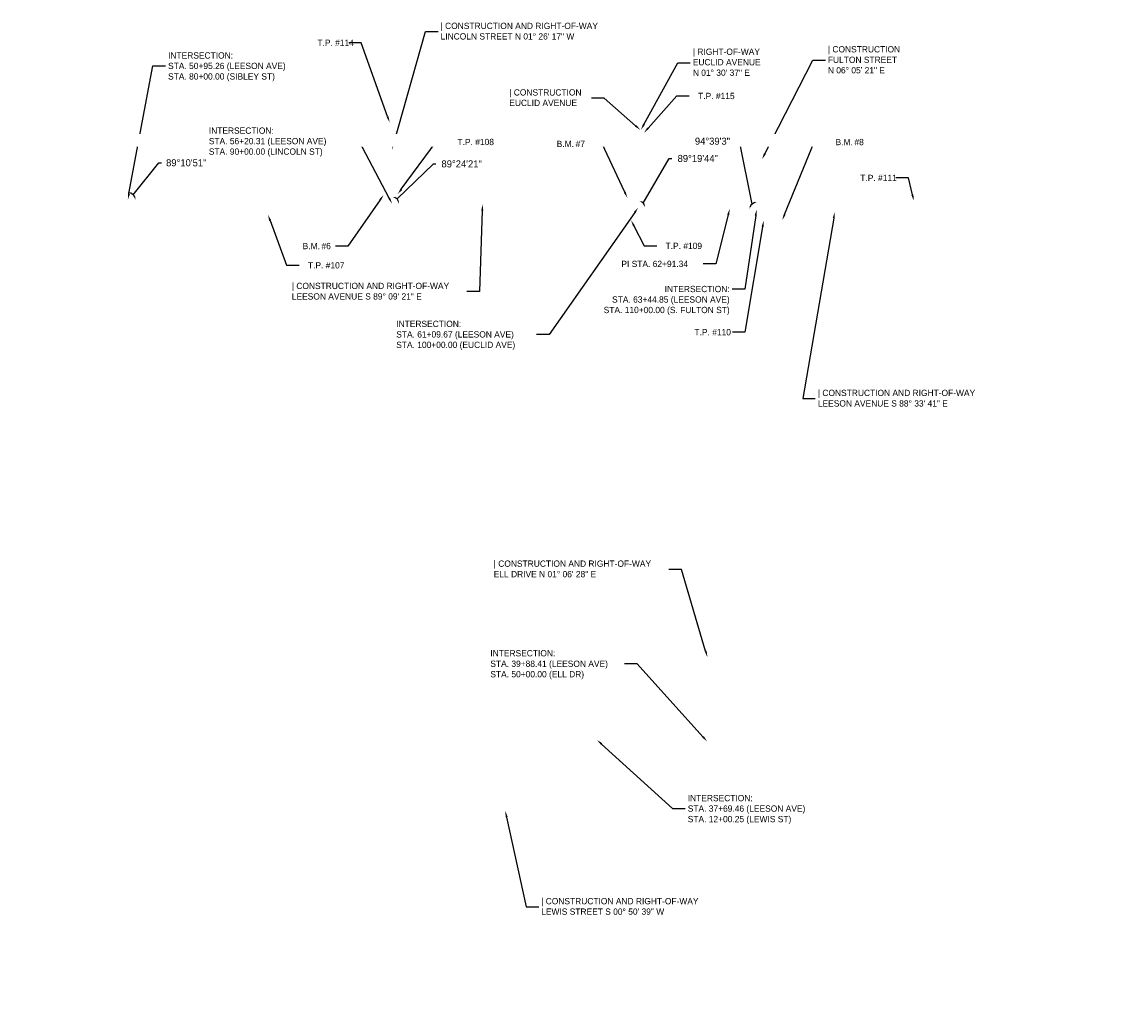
# Model space of a CAD drawing. Header units: feet. Extents: x 1382438 to 1412364, y 442341 to 444307.
# Tile 3 of 3: x 1388788 to 1390958, y 442341 to 444307. Entities that reach past the tile are written whole.
import ezdxf
from ezdxf import colors
from ezdxf.entities.mleader import LeaderData, LeaderLine
from ezdxf.math import Vec2, Vec3

# ---------------------------------------------------------------- set-up
doc = ezdxf.new("R2010")
doc.units = ezdxf.units.FT
doc.header["$MEASUREMENT"] = 0
doc.layers.add('SHEET_TXT', color=7, linetype='Continuous')
doc.styles.add('Slanted-Normal', font='font31.shx', dxfattribs={"height": 0.14})
doc.styles.get("Standard").update_dxf_attribs({"font": 'ARIAL_0.TTF'})
doc.dimstyles.get("Standard").update_dxf_attribs({"dimtxt": 0.18, "dimasz": 0.18, "dimexe": 0.18, "dimexo": 0.0625, "dimgap": 0.09, "dimtad": 0, "dimtih": 1, "dimtoh": 1, "dimdec": 4, "dimzin": 0, "dimdsep": 46, "dimtxsty": 'Standard', "dimcen": 0.09, "dimadec": 0, "dimazin": 0, "dimtfac": 1, "dimtdec": 4, "dimtofl": 0, "dimtmove": 0, "dimatfit": 3, "dimfxl": 1, "dimtolj": 1, "dimtzin": 0, "dimarcsym": 0})

# ---------------------------------------------------------------- blocks, each defined once
blk = doc.blocks.new('*D9')
at = {"layer": 'Defpoints', "color": 0, "transparency": 16777216}
for p in [(1387898.4, 444304.9), (1387541, 443974.5), (1387891.9, 443969.4), (1387906.5, 443977.5), (1390194.6, 443935.5)]:
    blk.add_point(p, dxfattribs=at)
at = {"layer": 'SHEET_TXT', "color": 0, "lineweight": -2, "transparency": 16777216}
for p, q in [((1387903.9, 443981), (1387926.6, 444099.2)), ((1387926.6, 444099.2), (1387931.6, 444099.2))]:
    blk.add_line(p, q, dxfattribs=at)
blk.add_arc((1387891.9, 443969.4), 16.7, 16.3747, 71.6734, dxfattribs=at)
at = {"layer": 'SHEET_TXT', "color": 0, "transparency": 16777216}
for points in [[(1387897, 443984.4), (1387897.3, 443986), (1387892.2, 443986.1)], [(1387908.7, 443974.2), (1387907.1, 443974), (1387908.6, 443969.1)]]:
    blk.add_solid(points, dxfattribs=at)
at = {"layer": 'SHEET_TXT', "color": 0, "transparency": 16777216, "insert": (1387983.7, 444099.2), "char_height": 14, "attachment_point": 5, "style": 'Slanted-Normal'}
blk.add_mtext('\\A1;89°44\'10"', dxfattribs=at)
blk = doc.blocks.new('*D10')
at = {"layer": 'Defpoints', "color": 0, "transparency": 16777216}
for p in [(1387541, 443974.5), (1387673, 443972.6), (1387657.6, 443964), (1390194.6, 443935.5), (1387670, 443772.4)]:
    blk.add_point(p, dxfattribs=at)
at = {"layer": 'SHEET_TXT', "color": 0, "lineweight": -2, "transparency": 16777216}
for p, q in [((1387660.3, 443960.3), (1387712.1, 443841.8)), ((1387712.1, 443841.8), (1387717.1, 443841.8))]:
    blk.add_line(p, q, dxfattribs=at)
blk.add_arc((1387673, 443972.6), 17.6, 195.4583, 252.8535, dxfattribs=at)
at = {"layer": 'SHEET_TXT', "color": 0, "transparency": 16777216}
for points in [[(1387655.1, 443967.8), (1387656.8, 443968), (1387655.3, 443972.9)], [(1387667.9, 443956.6), (1387667.6, 443954.9), (1387672.7, 443955)]]:
    blk.add_solid(points, dxfattribs=at)
at = {"layer": 'SHEET_TXT', "color": 0, "transparency": 16777216, "insert": (1387761.1, 443841.8), "char_height": 14, "attachment_point": 5, "style": 'Slanted-Normal'}
blk.add_mtext('\\A1;90°0\'0"', dxfattribs=at)
blk = doc.blocks.new('*D12')
at = {"layer": 'Defpoints', "color": 0, "transparency": 16777216}
for p in [(1389005.1, 444177.2), (1387541, 443974.5), (1389006.3, 443965.6), (1388998.6, 443953.1), (1390194.6, 443935.5)]:
    blk.add_point(p, dxfattribs=at)
at = {"layer": 'SHEET_TXT', "color": 0, "lineweight": -2, "transparency": 16777216}
for p, q in [((1389009.2, 443963.2), (1389060.5, 444026.6)), ((1389060.5, 444026.6), (1389065.5, 444026.6))]:
    blk.add_line(p, q, dxfattribs=at)
blk.add_arc((1388998.6, 443953.1), 14.7, 18.7931, 68.6996, dxfattribs=at)
at = {"layer": 'SHEET_TXT', "color": 0, "transparency": 16777216}
for points in [[(1389003.8, 443965.9), (1389004.1, 443967.5), (1388999, 443967.7)], [(1389013.3, 443957.9), (1389011.7, 443957.7), (1389013.3, 443952.9)]]:
    blk.add_solid(points, dxfattribs=at)
at = {"layer": 'SHEET_TXT', "color": 0, "transparency": 16777216, "insert": (1389114.7, 444026.6), "char_height": 14, "attachment_point": 5, "style": 'Slanted-Normal'}
blk.add_mtext('\\A1;89°10\'51"', dxfattribs=at)
blk = doc.blocks.new('*D13')
at = {"layer": 'Defpoints', "color": 0, "transparency": 16777216}
for p in [(1389529, 444160.9), (1387541, 443974.5), (1389523.6, 443945.3), (1389530.7, 443957), (1390194.6, 443935.5)]:
    blk.add_point(p, dxfattribs=at)
at = {"layer": 'SHEET_TXT', "color": 0, "lineweight": -2, "transparency": 16777216}
for p, q in [((1389533.5, 443954.8), (1389605.7, 444024.4)), ((1389605.7, 444024.4), (1389610.7, 444024.4))]:
    blk.add_line(p, q, dxfattribs=at)
blk.add_arc((1389523.6, 443945.3), 13.7, 20.202, 67.5158, dxfattribs=at)
at = {"layer": 'SHEET_TXT', "color": 0, "transparency": 16777216}
for points in [[(1389528.7, 443957.2), (1389529, 443958.8), (1389524, 443959)], [(1389537.3, 443950.2), (1389535.6, 443949.9), (1389537.3, 443945.1)]]:
    blk.add_solid(points, dxfattribs=at)
at = {"layer": 'SHEET_TXT', "color": 0, "transparency": 16777216, "insert": (1389661.9, 444024.4), "char_height": 14, "attachment_point": 5, "style": 'Slanted-Normal'}
blk.add_mtext('\\A1;89°24\'21"', dxfattribs=at)
blk = doc.blocks.new('*D14')
at = {"layer": 'Defpoints', "color": 0, "transparency": 16777216}
for p in [(1390020.8, 444200.2), (1387541, 443974.5), (1390020.3, 443948.6), (1390013.9, 443938.1), (1390194.6, 443935.5)]:
    blk.add_point(p, dxfattribs=at)
at = {"layer": 'SHEET_TXT', "color": 0, "lineweight": -2, "transparency": 16777216}
for p, q in [((1390022.7, 443946.6), (1390074.4, 444035.2)), ((1390074.4, 444035.2), (1390079.4, 444035.2))]:
    blk.add_line(p, q, dxfattribs=at)
blk.add_arc((1390013.9, 443938.1), 12.3, 22.6874, 64.9535, dxfattribs=at)
at = {"layer": 'SHEET_TXT', "color": 0, "transparency": 16777216}
for points in [[(1390018.9, 443948.4), (1390019.3, 443950), (1390014.2, 443950.4)], [(1390026, 443943), (1390024.4, 443942.7), (1390026.2, 443937.9)]]:
    blk.add_solid(points, dxfattribs=at)
at = {"layer": 'SHEET_TXT', "color": 0, "transparency": 16777216, "insert": (1390131, 444035.2), "char_height": 14, "attachment_point": 5, "style": 'Slanted-Normal'}
blk.add_mtext('\\A1;89°19\'44"', dxfattribs=at)
blk = doc.blocks.new('*D15')
at = {"layer": 'Defpoints', "color": 0, "transparency": 16777216}
for p in [(1390259.5, 444041.6), (1390194.6, 443935.5), (1390236.3, 443941.8), (1390248.1, 443934.1), (1390578.6, 443925.8)]:
    blk.add_point(p, dxfattribs=at)
at = {"layer": 'SHEET_TXT', "color": 0, "lineweight": -2, "transparency": 16777216}
for p, q in [((1390213.6, 444069.5), (1390208.6, 444069.5)), ((1390238.8, 443944.7), (1390213.6, 444069.5))]:
    blk.add_line(p, q, dxfattribs=at)
blk.add_arc((1390248.1, 443934.1), 14.1, 104.369, 158.1032, dxfattribs=at)
at = {"layer": 'SHEET_TXT', "color": 0, "transparency": 16777216}
for points in [[(1390244.5, 443948.6), (1390244.6, 443946.9), (1390249.6, 443948.1)], [(1390235.8, 443939.2), (1390234.2, 443939.5), (1390234, 443934.5)]]:
    blk.add_solid(points, dxfattribs=at)
at = {"layer": 'SHEET_TXT', "color": 0, "transparency": 16777216, "insert": (1390160.2, 444069.5), "char_height": 14, "attachment_point": 5, "style": 'Slanted-Normal'}
blk.add_mtext('\\A1;94°39\'3"', dxfattribs=at)

msp = doc.modelspace()

# ---------------------------------------------------------------- dimensions: what is measured, and where the dimension line sits
at = {"layer": 'SHEET_TXT'}
for base, line1, line2, picture, middle in [((1387906.48653, 443977.48811), ((1387540.978, 443974.544), (1390194.57763, 443935.45023)), ((1387898.37722, 444304.85789), (1387891.88962, 443969.37425)), '*D9', (1387983.6638, 444099.23739)), ((1390020.2673, 443948.58891), ((1387540.978, 443974.544), (1390194.57763, 443935.45023)), ((1390013.89943, 443938.11205), (1390020.83199, 444200.22579)), '*D14', (1390130.95624, 444035.21116)), ((1389006.2592, 443965.58407), ((1387540.978, 443974.544), (1390194.57763, 443935.45023)), ((1388998.62317, 443953.06946), (1389005.1309, 444177.17687)), '*D12', (1389114.73663, 444026.63535)), ((1389530.71189, 443957.03911), ((1387540.978, 443974.544), (1390194.57763, 443935.45023)), ((1389529.02312, 444160.85051), (1389523.61251, 443945.33513)), '*D13', (1389661.90516, 444024.35878)), ((1390236.26262, 443941.77186), ((1390194.57763, 443935.45023), (1390578.62072, 443925.80576)), ((1390248.07073, 443934.10686), (1390259.535, 444041.571)), '*D15', (1390160.19115, 444069.48013)), ((1387657.56545, 443964.0093), ((1387672.96367, 443972.59925), (1387670.0134, 443772.37098)), ((1387540.978, 443974.544), (1390194.57763, 443935.45023)), '*D10', (1387761.1477, 443841.84846))]:
    dim = msp.add_angular_dim_2l(base=base, line1=line1, line2=line2, dimstyle='Standard', override={"dimscale": 0, "dimtxt": 0.125, "dimasz": 0.05, "dimexe": 0.125, "dimexo": 0.05, "dimgap": 0.05, "dimtxsty": 'Slanted-Normal', "dimaunit": 1, "dimadec": 3, "dimtmove": 1}, dxfattribs=at)
    dim.commit()
    dim.dimension.update_dxf_attribs({"geometry": picture, "text_midpoint": middle, "dimtype": 162})

# ---------------------------------------------------------------- leaders
ml = msp.add_multileader_mtext('Standard', dxfattribs=at)
ml.set_content('| CONSTRUCTION AND RIGHT-OF-WAY\\PLINCOLN STREET N 01%%D 26\' 17" W', color=256, style='Slanted-Normal')
ml.set_leader_properties()
ml.build(insert=Vec2(0, 0))
ml.multileader.update_dxf_attribs({"text_left_attachment_type": 2, "text_right_attachment_type": 2, "dogleg_length": 0.25, "arrow_head_size": 12.5, "scale": 100})
ctx = ml.context
ctx.base_point, ctx.scale, ctx.char_height, ctx.arrow_head_size, ctx.landing_gap_size, ctx.plane_origin = Vec3(1389615.05807, 444287.29601), 100, 12.5, 12.5, 5, Vec3(1389523.51628, 444053.00908)
ctx.left_attachment, ctx.right_attachment = 2, 2
notes = []
notes.append((ctx, [(1, (1, 1, 0), (1389590.05807, 444287.29601), (1, 0), 25, [(0, [(1389523.51628, 444053.00908)], 0, [])])]))
ctx.mtext.insert, ctx.mtext.flow_direction = Vec3(1389620.05807, 444304.90513), 5
ml = msp.add_multileader_mtext('Standard', dxfattribs=at)
ml.set_content('\\pxi-3,l5,t5;T.P. #114', color=256, style='Slanted-Normal')
ml.set_leader_properties()
ml.build(insert=Vec2(0, 0))
ml.multileader.update_dxf_attribs({"text_left_attachment_type": 2, "text_right_attachment_type": 2, "dogleg_length": 0.25, "arrow_head_size": 12.5, "scale": 100})
ctx = ml.context
ctx.base_point, ctx.scale, ctx.char_height, ctx.arrow_head_size, ctx.landing_gap_size, ctx.plane_origin = Vec3(1389345.30663, 444265.13455, 780.458), 100, 12.5, 12.5, 5, Vec3(1389518.871, 444106.717, 780.458)
ctx.left_attachment, ctx.right_attachment = 2, 2
notes.append((ctx, [(0, (1, 1, 0), (1389462.44949, 444265.13455, 780.458), (-1, 0), 25, [(0, [(1389518.871, 444106.717, 780.458)], 0, [])])]))
ctx.mtext.insert, ctx.mtext.flow_direction = Vec3(1389350.30663, 444271.38455, 780.458), 5
ml = msp.add_multileader_mtext('Standard', dxfattribs=at)
ml.set_content('| RIGHT-OF-WAY\\PEUCLID AVENUE \\PN 01%%D 30\' 37" E', color=256, style='Slanted-Normal')
ml.set_leader_properties()
ml.build(insert=Vec2(0, 0))
ml.multileader.update_dxf_attribs({"text_left_attachment_type": 2, "text_right_attachment_type": 2, "dogleg_length": 0.25, "arrow_head_size": 12.5, "scale": 100})
ctx = ml.context
ctx.base_point, ctx.scale, ctx.char_height, ctx.arrow_head_size, ctx.landing_gap_size, ctx.plane_origin = Vec3(1390116.19753, 444225.57053), 100, 12.5, 12.5, 5, Vec3(1390016.97777, 444091.92045)
ctx.left_attachment, ctx.right_attachment = 2, 2
notes.append((ctx, [(1, (1, 1, 0), (1390091.19753, 444225.57053), (1, 0), 25, [(0, [(1390017.96677, 444091.89425)], 0, [])])]))
ctx.mtext.insert, ctx.mtext.flow_direction = Vec3(1390121.19753, 444253.59632), 5
ml = msp.add_multileader_mtext('Standard', dxfattribs=at)
ml.set_content('| CONSTRUCTION\\PFULTON STREET\\PN 06%%D 05\' 21" E', color=256, style='Slanted-Normal')
ml.set_leader_properties()
ml.build(insert=Vec2(0, 0))
ml.multileader.update_dxf_attribs({"text_left_attachment_type": 2, "text_right_attachment_type": 2, "dogleg_length": 0.25, "arrow_head_size": 12.5, "scale": 100})
ctx = ml.context
ctx.base_point, ctx.scale, ctx.char_height, ctx.arrow_head_size, ctx.landing_gap_size, ctx.plane_origin = Vec3(1390384.50729, 444230.39955), 100, 12.5, 12.5, 5, Vec3(1390258.67854, 444033.54264)
ctx.left_attachment, ctx.right_attachment = 2, 2
notes.append((ctx, [(1, (1, 1, 0), (1390359.50729, 444230.39955), (1, 0), 25, [(0, [(1390258.67854, 444033.54264)], 0, [])])]))
ctx.mtext.insert, ctx.mtext.flow_direction = Vec3(1390389.50729, 444258.42534), 5
ml = msp.add_multileader_mtext('Standard', dxfattribs=at)
ml.set_content('INTERSECTION:\\PSTA. 50+95.26 (LEESON AVE)\\PSTA. 80+00.00 (SIBLEY ST)', color=256, style='Slanted-Normal')
ml.set_leader_properties()
ml.build(insert=Vec2(0, 0))
ml.multileader.update_dxf_attribs({"text_left_attachment_type": 2, "text_right_attachment_type": 2, "dogleg_length": 0.25, "arrow_head_size": 12.5, "scale": 100})
ctx = ml.context
ctx.base_point, ctx.scale, ctx.char_height, ctx.arrow_head_size, ctx.landing_gap_size, ctx.plane_origin = Vec3(1389073.58984, 444219.11312), 100, 12.5, 12.5, 5, Vec3(1388998.62317, 443953.06946)
ctx.left_attachment, ctx.right_attachment = 2, 2
notes.append((ctx, [(1, (1, 1, 0), (1389048.58984, 444219.11312), (1, 0), 25, [(0, [(1388998.62317, 443953.06946)], 0, [])])]))
ctx.mtext.insert, ctx.mtext.flow_direction = Vec3(1389078.58984, 444246.19646), 5
ml = msp.add_multileader_mtext('Standard', dxfattribs=at)
ml.set_content('| CONSTRUCTION\\PEUCLID AVENUE ', color=256, style='Slanted-Normal')
ml.set_leader_properties()
ml.build(insert=Vec2(0, 0))
ml.multileader.update_dxf_attribs({"text_left_attachment_type": 2, "text_right_attachment_type": 2, "dogleg_length": 0.25, "arrow_head_size": 12.5, "scale": 100})
ctx = ml.context
ctx.base_point, ctx.scale, ctx.char_height, ctx.arrow_head_size, ctx.landing_gap_size, ctx.plane_origin = Vec3(1389751.47192, 444155.14699), 100, 12.5, 12.5, 5, Vec3(1390015.16523, 444091.81051)
ctx.left_attachment, ctx.right_attachment = 2, 2
notes.append((ctx, [(0, (1, 1, 0), (1389945.10287, 444155.14699), (-1, 0), 25, [(0, [(1390016.97777, 444091.92045)], 0, [])])]))
ctx.mtext.insert, ctx.mtext.flow_direction = Vec3(1389756.47192, 444172.75611), 5
ml = msp.add_multileader_mtext('Standard', dxfattribs=at)
ml.set_content('\\pxi-3,l4,t4;T.P. #115', color=256, style='Slanted-Normal')
ml.set_leader_properties()
ml.build(insert=Vec2(0, 0))
ml.multileader.update_dxf_attribs({"text_left_attachment_type": 2, "text_right_attachment_type": 2, "dogleg_length": 0.25, "arrow_head_size": 12.5, "scale": 100})
ctx = ml.context
ctx.base_point, ctx.scale, ctx.char_height, ctx.arrow_head_size, ctx.landing_gap_size, ctx.plane_origin = Vec3(1390114.24536, 444159.42268, 781.023), 100, 12.5, 12.5, 5, Vec3(1390024.028, 444086.159, 781.023)
ctx.left_attachment, ctx.right_attachment = 2, 2
notes.append((ctx, [(1, (1, 1, 0), (1390089.24536, 444159.42268, 781.023), (1, 0), 25, [(0, [(1390024.028, 444086.159, 781.023)], 0, [])])]))
ctx.mtext.insert, ctx.mtext.flow_direction = Vec3(1390119.24536, 444165.67268, 781.023), 5
ml = msp.add_multileader_mtext('Standard', dxfattribs=at)
ml.set_content('S89%%D05\'10"E\\P(LEESON AVE)', color=256, style='Slanted-Normal')
ml.set_leader_properties()
ml.build(insert=Vec2(0, 0))
ml.multileader.update_dxf_attribs({"text_left_attachment_type": 2, "text_right_attachment_type": 2, "dogleg_length": 0.125, "arrow_head_size": 12.5, "scale": 100})
ctx = ml.context
ctx.base_point, ctx.scale, ctx.char_height, ctx.arrow_head_size, ctx.landing_gap_size, ctx.plane_origin = Vec3(1384707.87675, 444078.25637, 781.6), 100, 12.5, 12.5, 5, Vec3(1384693.12178, 443971.97867, 781.6)
ctx.left_attachment, ctx.right_attachment = 2, 2
notes.append((ctx, [(0, (1, 1, 0), (1384851.60691, 444078.25637, 781.6), (-1, 0), 12.5, [(0, [(1384858.95959, 444022.64298, 781.6)], 0, [])])]))
ctx.mtext.insert, ctx.mtext.width, ctx.mtext.flow_direction = Vec3(1384712.87675, 444094.92303, 781.6), 144.6640014, 5
ml = msp.add_multileader_mtext('Standard', dxfattribs=at)
ml.set_content('INTERSECTION:\\PSTA. 56+20.31 (LEESON AVE)\\PSTA. 90+00.00 (LINCOLN ST)', color=256, style='Slanted-Normal')
ml.set_leader_properties()
ml.build(insert=Vec2(0, 0))
ml.multileader.update_dxf_attribs({"text_left_attachment_type": 2, "text_right_attachment_type": 2, "dogleg_length": 0.25, "arrow_head_size": 12.5, "scale": 100})
ctx = ml.context
ctx.base_point, ctx.scale, ctx.char_height, ctx.arrow_head_size, ctx.landing_gap_size, ctx.plane_origin = Vec3(1389154.5459, 444069.76743), 100, 12.5, 12.5, 5, Vec3(1389523.61251, 443945.33513)
ctx.left_attachment, ctx.right_attachment = 2, 2
notes.append((ctx, [(0, (1, 1, 0), (1389458.59352, 444069.76743), (-1, 0), 25, [(0, [(1389523.61251, 443945.33513)], 0, [])])]))
ctx.mtext.insert, ctx.mtext.flow_direction = Vec3(1389159.5459, 444096.85076), 5
ml = msp.add_multileader_mtext('Standard', dxfattribs=at)
ml.set_content('S89%%D05\'10"E \\P(LEESON AVE)', color=256, style='Slanted-Normal')
ml.set_leader_properties()
ml.build(insert=Vec2(0, 0))
ml.multileader.update_dxf_attribs({"text_left_attachment_type": 2, "text_right_attachment_type": 2, "dogleg_length": 0.125, "arrow_head_size": 12.5, "scale": 100})
ctx = ml.context
ctx.base_point, ctx.scale, ctx.char_height, ctx.arrow_head_size, ctx.landing_gap_size, ctx.plane_origin = Vec3(1385299.59365, 444072.55799, 781.6), 100, 12.5, 12.5, 5, Vec3(1385285.051, 443965.13012, 781.6)
ctx.left_attachment, ctx.right_attachment = 2, 2
notes.append((ctx, [(0, (1, 1, 0), (1385443.3238, 444072.55799, 781.6), (-1, 0), 12.5, [(0, [(1385463.84689, 444013.00062, 781.6)], 0, [])])]))
ctx.mtext.insert, ctx.mtext.width, ctx.mtext.flow_direction = Vec3(1385304.59365, 444089.22466, 781.6), 240.0741223, 5
ml = msp.add_multileader_mtext('Standard', dxfattribs=at)
ml.set_content('\\pxi-3,l4,t4;T.P. #108', color=256, style='Slanted-Normal')
ml.set_leader_properties()
ml.build(insert=Vec2(0, 0))
ml.multileader.update_dxf_attribs({"text_left_attachment_type": 2, "text_right_attachment_type": 2, "dogleg_length": 0.25, "arrow_head_size": 12.5, "scale": 100})
ctx = ml.context
ctx.base_point, ctx.scale, ctx.char_height, ctx.arrow_head_size, ctx.landing_gap_size, ctx.plane_origin = Vec3(1389636.08601, 444068.01761, 781.882), 100, 12.5, 12.5, 5, Vec3(1389534.533, 443963.898, 781.882)
ctx.left_attachment, ctx.right_attachment = 2, 2
notes.append((ctx, [(1, (1, 1, 0), (1389611.08601, 444068.01761, 781.882), (1, 0), 25, [(0, [(1389534.533, 443963.898, 781.882)], 0, [])])]))
ctx.mtext.insert, ctx.mtext.flow_direction = Vec3(1389641.08601, 444074.26761, 781.882), 5
ml = msp.add_multileader_mtext('Standard', dxfattribs=at)
ml.set_content('\\pxi-3,l4,t4;B.M.^I#8', color=256, style='Slanted-Normal')
ml.set_leader_properties()
ml.build(insert=Vec2(0, 0))
ml.multileader.update_dxf_attribs({"text_left_attachment_type": 2, "text_right_attachment_type": 2, "dogleg_length": 0.25, "arrow_head_size": 12.5, "scale": 100})
ctx = ml.context
ctx.base_point, ctx.scale, ctx.char_height, ctx.arrow_head_size, ctx.landing_gap_size, ctx.plane_origin = Vec3(1390387.27861, 444067.9072, 781.23), 100, 12.5, 12.5, 5, Vec3(1390298.937, 443912.667, 781.23)
ctx.left_attachment, ctx.right_attachment = 2, 2
notes.append((ctx, [(1, (1, 1, 0), (1390362.27861, 444067.9072, 781.23), (1, 0), 25, [(0, [(1390298.937, 443912.667, 781.23)], 0, [])])]))
ctx.mtext.insert, ctx.mtext.flow_direction = Vec3(1390392.27861, 444074.1572, 781.23), 5
ml = msp.add_multileader_mtext('Standard', dxfattribs=at)
ml.set_content('\\pxi-3,l4,t4;B.M.^I#7', color=256, style='Slanted-Normal')
ml.set_leader_properties()
ml.build(insert=Vec2(0, 0))
ml.multileader.update_dxf_attribs({"text_left_attachment_type": 2, "text_right_attachment_type": 2, "dogleg_length": 0.25, "arrow_head_size": 12.5, "scale": 100})
ctx = ml.context
ctx.base_point, ctx.scale, ctx.char_height, ctx.arrow_head_size, ctx.landing_gap_size, ctx.plane_origin = Vec3(1389833.23758, 444064.13611), 100, 12.5, 12.5, 5, Vec3(1389991.16461, 443956.94899)
ctx.left_attachment, ctx.right_attachment = 2, 2
notes.append((ctx, [(0, (1, 1, 0), (1389941.25345, 444064.13611), (-1, 0), 25, [(0, [(1389991.16461, 443956.94899)], 0, [])])]))
ctx.mtext.insert, ctx.mtext.flow_direction = Vec3(1389838.23758, 444070.38611), 5
ml = msp.add_multileader_mtext('Standard', dxfattribs=at)
ml.set_content('S88%%D44\'53"E\\P(LEESON AVE)', color=256, style='Slanted-Normal')
ml.set_leader_properties()
ml.build(insert=Vec2(0, 0))
ml.multileader.update_dxf_attribs({"text_left_attachment_type": 2, "text_right_attachment_type": 2, "dogleg_length": 0.125, "arrow_head_size": 12.5, "scale": 100})
ctx = ml.context
ctx.base_point, ctx.scale, ctx.char_height, ctx.arrow_head_size, ctx.landing_gap_size, ctx.plane_origin = Vec3(1384239.41925, 443966.54633, 781.6), 100, 12.5, 12.5, 5, Vec3(1384223.34199, 443869.45183, 781.6)
ctx.left_attachment, ctx.right_attachment = 2, 2
notes.append((ctx, [(0, (1, 1, 0), (1384383.14941, 443966.54633, 781.6), (-1, 0), 12.5, [(0, [(1384400.26896, 444019.58962, 781.6)], 0, [])])]))
ctx.mtext.insert, ctx.mtext.width, ctx.mtext.flow_direction = Vec3(1384244.41925, 443983.213, 781.6), 147.3975846, 5
ml = msp.add_multileader_mtext('Standard', dxfattribs=at)
ml.set_content('\\pxi-3,l4,t4;T.P. #111', color=256, style='Slanted-Normal')
ml.set_leader_properties()
ml.build(insert=Vec2(0, 0))
ml.multileader.update_dxf_attribs({"text_left_attachment_type": 2, "text_right_attachment_type": 2, "dogleg_length": 0.25, "arrow_head_size": 12.5, "scale": 100})
ctx = ml.context
ctx.base_point, ctx.scale, ctx.char_height, ctx.arrow_head_size, ctx.landing_gap_size, ctx.plane_origin = Vec3(1390436.40827, 443996.57087, 778.641), 100, 12.5, 12.5, 5, Vec3(1390560.314, 443950.842, 778.641)
ctx.left_attachment, ctx.right_attachment = 2, 2
notes.append((ctx, [(0, (1, 1, 0), (1390549.48367, 443996.57087, 778.641), (-1, 0), 25, [(0, [(1390560.314, 443950.842, 778.641)], 0, [])])]))
ctx.mtext.insert, ctx.mtext.flow_direction = Vec3(1390441.40827, 444002.82087, 778.641), 5
ml = msp.add_multileader_mtext('Standard', dxfattribs=at)
ml.set_content('| CONSTRUCTION AND RIGHT-OF-WAY\\PLEESON AVENUE S 89%%D 09\' 21" E', color=256, style='Slanted-Normal')
ml.set_leader_properties()
ml.build(insert=Vec2(0, 0))
ml.multileader.update_dxf_attribs({"text_left_attachment_type": 2, "text_right_attachment_type": 2, "dogleg_length": 0.25, "arrow_head_size": 12.5, "scale": 100})
ctx = ml.context
ctx.base_point, ctx.scale, ctx.char_height, ctx.arrow_head_size, ctx.landing_gap_size, ctx.plane_origin = Vec3(1389319.42176, 443770.65329), 100, 12.5, 12.5, 5, Vec3(1389703.3067, 443944.08796)
ctx.left_attachment, ctx.right_attachment = 2, 2
notes.append((ctx, [(0, (1, 1, 0), (1389697.47731, 443770.65329), (-1, 0), 25, [(0, [(1389703.3067, 443944.08796)], 0, [])])]))
ctx.mtext.insert, ctx.mtext.flow_direction = Vec3(1389324.42176, 443788.26242), 5
ml = msp.add_multileader_mtext('Standard', dxfattribs=at)
ml.set_content('\\pxi-3,l4,t4;B.M.^I#6', color=256, style='Slanted-Normal')
ml.set_leader_properties()
ml.build(insert=Vec2(0, 0))
ml.multileader.update_dxf_attribs({"text_left_attachment_type": 2, "text_right_attachment_type": 2, "dogleg_length": 0.25, "arrow_head_size": 12.5, "scale": 100})
ctx = ml.context
ctx.base_point, ctx.scale, ctx.char_height, ctx.arrow_head_size, ctx.landing_gap_size, ctx.plane_origin = Vec3(1389328.50454, 443861.28951, 783.113), 100, 12.5, 12.5, 5, Vec3(1389507.011, 443963.366, 783.113)
ctx.left_attachment, ctx.right_attachment = 2, 2
notes.append((ctx, [(0, (1, 1, 0), (1389436.02438, 443861.28951, 783.113), (-1, 0), 25, [(0, [(1389507.011, 443963.366, 783.113)], 0, [])])]))
ctx.mtext.insert, ctx.mtext.flow_direction = Vec3(1389333.50454, 443867.53951, 783.113), 5
ml = msp.add_multileader_mtext('Standard', dxfattribs=at)
ml.set_content('\\pxi-3,l4,t4;T.P. #107', color=256, style='Slanted-Normal')
ml.set_leader_properties()
ml.build(insert=Vec2(0, 0))
ml.multileader.update_dxf_attribs({"text_left_attachment_type": 2, "text_right_attachment_type": 2, "dogleg_length": 0.25, "arrow_head_size": 12.5, "scale": 100})
ctx = ml.context
ctx.base_point, ctx.scale, ctx.char_height, ctx.arrow_head_size, ctx.landing_gap_size, ctx.plane_origin = Vec3(1389339.04327, 443822.98156, 783.282), 100, 12.5, 12.5, 5, Vec3(1389277.061, 443923.63, 783.282)
ctx.left_attachment, ctx.right_attachment = 2, 2
notes.append((ctx, [(1, (1, 1, 0), (1389314.04327, 443822.98156, 783.282), (1, 0), 25, [(0, [(1389277.061, 443923.63, 783.282)], 0, [])])]))
ctx.mtext.insert, ctx.mtext.flow_direction = Vec3(1389344.04327, 443829.23156, 783.282), 5
ml = msp.add_multileader_mtext('Standard', dxfattribs=at)
ml.set_content('INTERSECTION:\\PSTA. 61+09.67 (LEESON AVE)\\PSTA. 100+00.00 (EUCLID AVE)', color=256, style='Slanted-Normal')
ml.set_leader_properties()
ml.build(insert=Vec2(0, 0))
ml.multileader.update_dxf_attribs({"text_right_attachment_type": 2, "dogleg_length": 0.25, "arrow_head_size": 12.5, "scale": 100})
ctx = ml.context
ctx.base_point, ctx.scale, ctx.char_height, ctx.arrow_head_size, ctx.landing_gap_size, ctx.plane_origin = Vec3(1389526.91621, 443706.6148), 100, 12.5, 12.5, 5, Vec3(1390012.9211, 443938.13809)
ctx.right_attachment = 2
notes.append((ctx, [(0, (1, 1, 0), (1389835.72573, 443685.78147), (-1, 0), 25, [(0, [(1390012.9211, 443938.13809)], 0, [])])]))
ctx.mtext.insert, ctx.mtext.flow_direction = Vec3(1389531.91621, 443712.8648), 5
ml = msp.add_multileader_mtext('Standard', dxfattribs=at)
ml.set_content('INTERSECTION: \\PSTA. 63+44.85 (LEESON AVE)\\PSTA. 110+00.00 (S. FULTON ST)', color=256, style='Slanted-Normal')
ml.set_leader_properties()
ml.build(insert=Vec2(0, 0))
ml.multileader.update_dxf_attribs({"text_left_attachment_type": 2, "dogleg_length": 0.25, "arrow_head_size": 12.5, "scale": 100})
ctx = ml.context
ctx.base_point, ctx.scale, ctx.char_height, ctx.arrow_head_size, ctx.landing_gap_size, ctx.plane_origin = Vec3(1389898.46744, 443755.0812), 100, 12.5, 12.5, 5, Vec3(1390248.07073, 443934.10686)
ctx.left_attachment, ctx.text_align_type = 2, 2
notes.append((ctx, [(0, (1, 1, 0), (1390224.43967, 443775.91453), (-1, 0), 25, [(0, [(1390248.07073, 443934.10686)], 0, [])])]))
ctx.mtext.insert, ctx.mtext.alignment, ctx.mtext.flow_direction = Vec3(1390194.43967, 443782.16453), 3, 5
ml = msp.add_multileader_mtext('Standard', dxfattribs=at)
ml.set_content('PI STA. 62+91.34', color=256, style='Slanted-Normal')
ml.set_leader_properties()
ml.build(insert=Vec2(0, 0))
ml.multileader.update_dxf_attribs({"text_left_attachment_type": 2, "text_right_attachment_type": 2, "dogleg_length": 0.25, "arrow_head_size": 12.5, "scale": 100})
ctx = ml.context
ctx.base_point, ctx.scale, ctx.char_height, ctx.arrow_head_size, ctx.landing_gap_size, ctx.plane_origin = Vec3(1389974.26629, 443825.76852), 100, 12.5, 12.5, 5, Vec3(1390194.57763, 443935.45023)
ctx.left_attachment, ctx.right_attachment = 2, 2
notes.append((ctx, [(0, (1, 1, 0), (1390166.80597, 443825.76852), (-1, 0), 25, [(0, [(1390194.57763, 443935.45023)], 0, [])])]))
ctx.mtext.insert, ctx.mtext.flow_direction = Vec3(1389979.26629, 443832.01852), 5
ml = msp.add_multileader_mtext('Standard', dxfattribs=at)
ml.set_content('| CONSTRUCTION AND RIGHT-OF-WAY\\PLEESON AVENUE S 88%%D 33\' 41" E', color=256, style='Slanted-Normal')
ml.set_leader_properties()
ml.build(insert=Vec2(0, 0))
ml.multileader.update_dxf_attribs({"text_left_attachment_type": 2, "text_right_attachment_type": 2, "dogleg_length": 0.25, "arrow_head_size": 12.5, "scale": 100})
ctx = ml.context
ctx.base_point, ctx.scale, ctx.char_height, ctx.arrow_head_size, ctx.landing_gap_size, ctx.plane_origin = Vec3(1390364.59232, 443558.11729), 100, 12.5, 12.5, 5, Vec3(1390403.14637, 443928.81208)
ctx.left_attachment, ctx.right_attachment = 2, 2
notes.append((ctx, [(1, (1, 1, 0), (1390339.59232, 443558.11729), (1, 0), 25, [(0, [(1390403.14637, 443928.81208)], 0, [])])]))
ctx.mtext.insert, ctx.mtext.flow_direction = Vec3(1390369.59232, 443575.72642), 5
ml = msp.add_multileader_mtext('Standard', dxfattribs=at)
ml.set_content('\\pxi-3,l4,t4;T.P. #109', color=256, style='Slanted-Normal')
ml.set_leader_properties()
ml.build(insert=Vec2(0, 0))
ml.multileader.update_dxf_attribs({"text_left_attachment_type": 2, "text_right_attachment_type": 2, "dogleg_length": 0.25, "arrow_head_size": 12.5, "scale": 100})
ctx = ml.context
ctx.base_point, ctx.scale, ctx.char_height, ctx.arrow_head_size, ctx.landing_gap_size, ctx.plane_origin = Vec3(1390049.5048, 443861.55783, 781.072), 100, 12.5, 12.5, 5, Vec3(1389998.505, 443912.404, 781.072)
ctx.left_attachment, ctx.right_attachment = 2, 2
notes.append((ctx, [(1, (1, 1, 0), (1390024.5048, 443861.55783, 781.072), (1, 0), 25, [(0, [(1389998.505, 443912.404, 781.072)], 0, [])])]))
ctx.mtext.insert, ctx.mtext.flow_direction = Vec3(1390054.5048, 443867.80783, 781.072), 5
ml = msp.add_multileader_mtext('Standard', dxfattribs=at)
ml.set_content('\\pxi-3,l4,t4;T.P. #110', color=256, style='Slanted-Normal')
ml.set_leader_properties()
ml.build(insert=Vec2(0, 0))
ml.multileader.update_dxf_attribs({"text_left_attachment_type": 2, "text_right_attachment_type": 2, "dogleg_length": 0.25, "arrow_head_size": 12.5, "scale": 100})
ctx = ml.context
ctx.base_point, ctx.scale, ctx.char_height, ctx.arrow_head_size, ctx.landing_gap_size, ctx.plane_origin = Vec3(1390106.97572, 443690.15765, 781.822), 100, 12.5, 12.5, 5, Vec3(1390261.862, 443911.846, 781.822)
ctx.left_attachment, ctx.right_attachment = 2, 2
notes.append((ctx, [(0, (1, 1, 0), (1390224.81302, 443690.15765, 781.822), (-1, 0), 25, [(0, [(1390261.862, 443911.846, 781.822)], 0, [])])]))
ctx.mtext.insert, ctx.mtext.flow_direction = Vec3(1390111.97572, 443696.40765, 781.822), 5
ml = msp.add_multileader_mtext('Standard', dxfattribs=at)
ml.set_content('INTERSECTION:\\PSTA. 37+69.46 (LEESON AVE)\\PSTA. 12+00.25 (LEWIS ST)', color=256, style='Slanted-Normal')
ml.set_leader_properties()
ml.build(insert=Vec2(0, 0))
ml.multileader.update_dxf_attribs({"text_left_attachment_type": 2, "text_right_attachment_type": 2, "dogleg_length": 0.25, "arrow_head_size": 12.5, "scale": 100})
ctx = ml.context
ctx.base_point, ctx.scale, ctx.char_height, ctx.arrow_head_size, ctx.landing_gap_size, ctx.plane_origin = Vec3(1390106.075, 442743.6477), 100, 12.5, 12.5, 5, Vec3(1389930.80094, 442880.15146)
ctx.left_attachment, ctx.right_attachment = 2, 2
notes.append((ctx, [(1, (1, 1, 0), (1390081.075, 442743.6477), (1, 0), 25, [(0, [(1389930.80094, 442880.15146)], 0, [])])]))
ctx.mtext.insert, ctx.mtext.flow_direction = Vec3(1390111.075, 442770.73104), 5
ctx.mtext.has_bg_fill, ctx.mtext.bg_color, ctx.mtext.bg_scale_factor, ctx.mtext.bg_transparency, ctx.mtext.use_window_bg_color = 1, -1073741824, 1.5, 0, 1
for ctx, leaders in notes:
    for number, flags, end, landing, length, lines in leaders:
        leader = LeaderData()
        leader.index, (leader.has_last_leader_line, leader.has_dogleg_vector, leader.attachment_direction) = number, flags
        leader.last_leader_point, leader.dogleg_vector, leader.dogleg_length = Vec3(end), Vec3(landing), length
        for number, points, colour, breaks in lines:
            line = LeaderLine()
            line.index, line.vertices, line.color, line.breaks = number, Vec3.list(points), colors.encode_raw_color(colour), breaks
            leader.lines.append(line)
        ctx.leaders.append(leader)

# ---------------------------------------------------------------- next in the draw order: leaders
ml = msp.add_multileader_mtext('Standard', dxfattribs=at)
ml.set_content('S89%%D05\'10"E (LEESON AVE)', color=256, style='Slanted-Normal')
ml.set_leader_properties()
ml.build(insert=Vec2(0, 0))
ml.multileader.update_dxf_attribs({"text_left_attachment_type": 2, "text_right_attachment_type": 2, "dogleg_length": 0.125, "arrow_head_size": 12.5, "scale": 100})
ctx = ml.context
ctx.base_point, ctx.scale, ctx.char_height, ctx.arrow_head_size, ctx.landing_gap_size, ctx.plane_origin = Vec3(1387449.62114, 444071.17257, 781.6), 100, 12.5, 12.5, 5, Vec3(1387464.6663, 443977.37954, 781.6)
ctx.left_attachment, ctx.right_attachment = 2, 2
notes = []
notes.append((ctx, [(1, (1, 1, 0), (1387437.12114, 444071.17257, 781.6), (1, 0), 12.5, [(0, [(1387426.57757, 443981.58646, 781.6)], 0, [])])]))
ctx.mtext.insert, ctx.mtext.width, ctx.mtext.flow_direction = Vec3(1387454.62114, 444077.42257, 781.6), 249.0976357, 5
ctx.mtext.has_bg_fill, ctx.mtext.bg_color, ctx.mtext.bg_scale_factor, ctx.mtext.bg_transparency, ctx.mtext.use_window_bg_color = 1, -1073741824, 1.5, 0, 1
ml = msp.add_multileader_mtext('Standard', dxfattribs=at)
ml.set_content('INTERSECTION:\\PSTA. 39+88.41 (LEESON AVE)\\PSTA. 50+00.00 (ELL DR)', color=256, style='Slanted-Normal')
ml.set_leader_properties()
ml.build(insert=Vec2(0, 0))
ml.multileader.update_dxf_attribs({"text_left_attachment_type": 2, "text_right_attachment_type": 2, "dogleg_length": 0.25, "arrow_head_size": 12.5, "scale": 100})
ctx = ml.context
ctx.base_point, ctx.scale, ctx.char_height, ctx.arrow_head_size, ctx.landing_gap_size, ctx.plane_origin = Vec3(1389713.8908, 443031.42104), 100, 12.5, 12.5, 5, Vec3(1390149.72689, 442876.92646)
ctx.left_attachment, ctx.right_attachment = 2, 2
notes.append((ctx, [(0, (1, 1, 0), (1390010.69635, 443031.42104), (-1, 0), 25, [(0, [(1390149.72689, 442876.92646)], 0, [])])]))
ctx.mtext.insert, ctx.mtext.flow_direction = Vec3(1389718.8908, 443058.50438), 5
ctx.mtext.has_bg_fill, ctx.mtext.bg_color, ctx.mtext.bg_scale_factor, ctx.mtext.bg_transparency, ctx.mtext.use_window_bg_color = 1, -1073741824, 1.5, 0, 1
ml = msp.add_multileader_mtext('Standard', dxfattribs=at)
ml.set_content('| CONSTRUCTION AND RIGHT-OF-WAY\\PLEWIS STREET S 00%%D 50\' 39" W', color=256, style='Slanted-Normal')
ml.set_leader_properties()
ml.build(insert=Vec2(0, 0))
ml.multileader.update_dxf_attribs({"text_left_attachment_type": 2, "text_right_attachment_type": 2, "dogleg_length": 0.25, "arrow_head_size": 12.5, "scale": 100})
ctx = ml.context
ctx.base_point, ctx.scale, ctx.char_height, ctx.arrow_head_size, ctx.landing_gap_size, ctx.plane_origin = Vec3(1389814.92056, 442548.37175), 100, 12.5, 12.5, 5, Vec3(1389748.61946, 442738.98171)
ctx.left_attachment, ctx.right_attachment = 2, 2
notes.append((ctx, [(1, (1, 1, 0), (1389789.92056, 442548.37175), (1, 0), 25, [(0, [(1389748.61946, 442738.98171)], 0, [])])]))
ctx.mtext.insert, ctx.mtext.flow_direction = Vec3(1389819.92056, 442565.98087), 5
for ctx, leaders in notes:
    for number, flags, end, landing, length, lines in leaders:
        leader = LeaderData()
        leader.index, (leader.has_last_leader_line, leader.has_dogleg_vector, leader.attachment_direction) = number, flags
        leader.last_leader_point, leader.dogleg_vector, leader.dogleg_length = Vec3(end), Vec3(landing), length
        for number, points, colour, breaks in lines:
            line = LeaderLine()
            line.index, line.vertices, line.color, line.breaks = number, Vec3.list(points), colors.encode_raw_color(colour), breaks
            leader.lines.append(line)
        ctx.leaders.append(leader)

# ---------------------------------------------------------------- next in the draw order: leaders
ml = msp.add_multileader_mtext('Standard', dxfattribs=at)
ml.set_content('| CONSTRUCTION AND RIGHT-OF-WAY\\PELL DRIVE N 01%%D 06\' 28" E', color=256, style='Slanted-Normal')
ml.set_leader_properties()
ml.build(insert=Vec2(0, 0))
ml.multileader.update_dxf_attribs({"text_left_attachment_type": 2, "text_right_attachment_type": 2, "dogleg_length": 0.25, "arrow_head_size": 12.5, "scale": 100})
ctx = ml.context
ctx.base_point, ctx.scale, ctx.char_height, ctx.arrow_head_size, ctx.landing_gap_size, ctx.plane_origin = Vec3(1389720.61022, 443218.91571), 100, 12.5, 12.5, 5, Vec3(1390150.16915, 443044.58455)
ctx.left_attachment, ctx.right_attachment = 2, 2
notes = []
notes.append((ctx, [(0, (1, 1, 0), (1390098.66577, 443218.91571), (-1, 0), 25, [(0, [(1390150.16915, 443044.58455)], 0, [])])]))
ctx.mtext.insert, ctx.mtext.flow_direction = Vec3(1389725.61022, 443236.52484), 5
ctx.mtext.has_bg_fill, ctx.mtext.bg_color, ctx.mtext.bg_scale_factor, ctx.mtext.bg_transparency, ctx.mtext.use_window_bg_color = 1, -1073741824, 1.5, 0, 1
for ctx, leaders in notes:
    for number, flags, end, landing, length, lines in leaders:
        leader = LeaderData()
        leader.index, (leader.has_last_leader_line, leader.has_dogleg_vector, leader.attachment_direction) = number, flags
        leader.last_leader_point, leader.dogleg_vector, leader.dogleg_length = Vec3(end), Vec3(landing), length
        for number, points, colour, breaks in lines:
            line = LeaderLine()
            line.index, line.vertices, line.color, line.breaks = number, Vec3.list(points), colors.encode_raw_color(colour), breaks
            leader.lines.append(line)
        ctx.leaders.append(leader)

doc.saveas('drawing.dxf')
